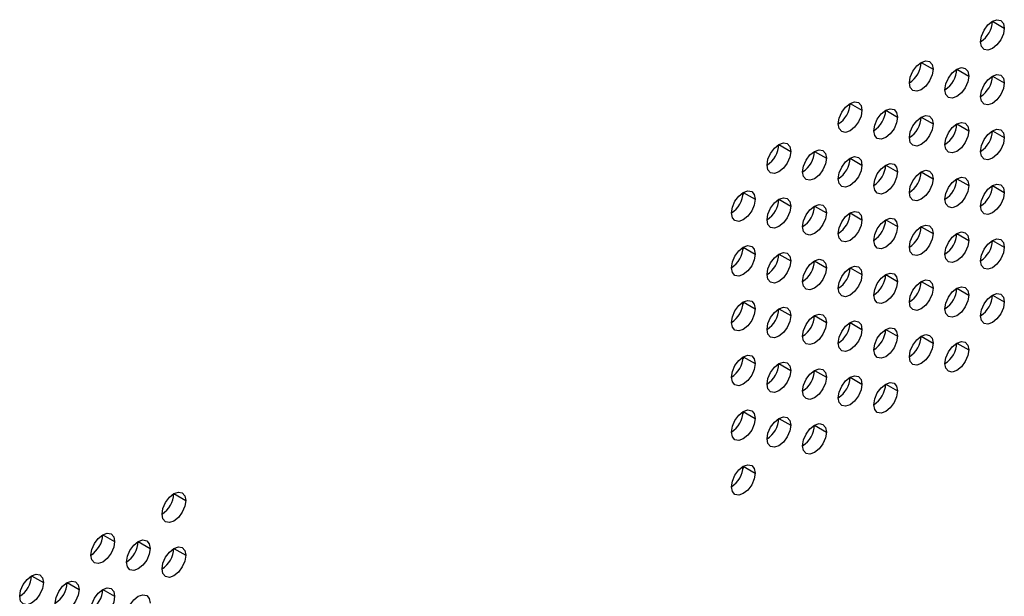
# Model space of a CAD drawing. Header units: millimetres. Extents: x 0 to 1118, y 0 to 864.
# Tile 157 of 256: x 954.86 to 962.19, y 657.99 to 662.29. Entities that reach past the tile are written whole.
import ezdxf

# ---------------------------------------------------------------- set-up
doc = ezdxf.new("R2010")
doc.units = ezdxf.units.MM

msp = doc.modelspace()

# ---------------------------------------------------------------- linework, layer by layer
at = {"color": 7, "linetype": 'Continuous', "lineweight": 25}
for p, q in [((962.1049, 662.2737), (962.1933, 662.2227)), ((961.5746, 661.9676), (961.663, 661.9165)), ((961.8398, 661.9165), (961.9282, 661.8655)), ((962.1049, 661.8654), (962.1933, 661.8144)), ((961.0443, 661.6614), (961.1327, 661.6104)), ((961.3094, 661.6103), (961.3978, 661.5593)), ((961.5746, 661.5593), (961.663, 661.5083)), ((961.8398, 661.5082), (961.9282, 661.4572)), ((962.1049, 661.4572), (962.1933, 661.4061)), ((960.5139, 661.3553), (960.6023, 661.3042)), ((960.7791, 661.3042), (960.8675, 661.2532)), ((961.0443, 661.2531), (961.1327, 661.2021)), ((961.3094, 661.2021), (961.3978, 661.1511)), ((961.5746, 661.151), (961.663, 661.1)), ((961.8398, 661.1), (961.9282, 661.0489)), ((960.2478, 660.9975), (960.2478, 660.9825)), ((960.2488, 660.998), (960.3372, 660.947)), ((962.1049, 661.0489), (962.1933, 660.9979)), ((960.5139, 660.947), (960.6023, 660.896)), ((960.7791, 660.8959), (960.8675, 660.8449)), ((961.0443, 660.8449), (961.1327, 660.7938)), ((961.3094, 660.7938), (961.3978, 660.7428)), ((961.5746, 660.7427), (961.663, 660.6917)), ((961.8398, 660.6917), (961.9282, 660.6407)), ((962.1049, 660.6406), (962.1933, 660.5896)), ((960.2478, 660.5892), (960.2478, 660.5742)), ((960.2488, 660.5898), (960.3372, 660.5387)), ((960.5139, 660.5387), (960.6023, 660.4877)), ((960.7791, 660.4877), (960.8675, 660.4366)), ((961.0443, 660.4366), (961.1327, 660.3856)), ((961.3094, 660.3855), (961.3978, 660.3345)), ((961.5746, 660.3345), (961.663, 660.2835)), ((961.8398, 660.2834), (961.9282, 660.2324)), ((962.1049, 660.2324), (962.1933, 660.1813)), ((960.2478, 660.181), (960.2478, 660.1659)), ((960.2488, 660.1815), (960.3372, 660.1305)), ((960.5139, 660.1304), (960.6023, 660.0794)), ((960.7791, 660.0794), (960.8675, 660.0284)), ((961.0443, 660.0283), (961.1327, 659.9773)), ((961.3094, 659.9773), (961.3978, 659.9262)), ((961.5746, 659.9262), (961.663, 659.8752)), ((961.8398, 659.8752), (961.9282, 659.8241)), ((960.2478, 659.7727), (960.2478, 659.7576)), ((960.2488, 659.7732), (960.3372, 659.7222)), ((960.5139, 659.7222), (960.6023, 659.6711)), ((960.7791, 659.6711), (960.8675, 659.6201)), ((961.0443, 659.6201), (961.1327, 659.569)), ((961.3094, 659.569), (961.3978, 659.518)), ((960.2478, 659.3644), (960.2478, 659.3494)), ((960.2488, 659.365), (960.3372, 659.3139)), ((960.5139, 659.3139), (960.6023, 659.2629)), ((960.7791, 659.2628), (960.8675, 659.2118)), ((960.2478, 658.9561), (960.2478, 658.9411)), ((960.2488, 658.9567), (960.3372, 658.9057)), ((956.0061, 658.753), (956.0945, 658.7019)), ((955.4758, 658.4468), (955.5642, 658.3958)), ((955.741, 658.3957), (955.8294, 658.3447)), ((956.0061, 658.3447), (956.0945, 658.2937)), ((954.9455, 658.1406), (955.0339, 658.0896)), ((955.2106, 658.0896), (955.299, 658.0386)), ((955.4758, 658.0385), (955.5642, 657.9875))]:
    msp.add_line(p, q, dxfattribs=at)
at = {"color": 7, "linetype": 'Continuous', "lineweight": 25, "flags": 128}
for points in [[(962.0165, 662.1206), (962.0233, 662.1636), (962.0424, 662.2078), (962.0711, 662.2464), (962.1049, 662.2737), (962.1388, 662.2855), (962.1674, 662.2799), (962.1866, 662.2579), (962.1933, 662.2227)], [(962.1933, 662.2227), (962.1866, 662.1797), (962.1674, 662.1356), (962.1388, 662.0969), (962.1049, 662.0696), (962.0711, 662.0578), (962.0424, 662.0634), (962.0233, 662.0855), (962.0165, 662.1206)], [(961.4862, 661.8145), (961.4929, 661.8574), (961.5121, 661.9016), (961.5408, 661.9403), (961.5746, 661.9676), (961.6084, 661.9793), (961.6371, 661.9738), (961.6563, 661.9517), (961.663, 661.9165)], [(961.663, 661.9165), (961.6563, 661.8736), (961.6371, 661.8294), (961.6084, 661.7907), (961.5746, 661.7634), (961.5408, 661.7517), (961.5121, 661.7573), (961.4929, 661.7793), (961.4862, 661.8145)], [(961.7514, 661.7634), (961.7581, 661.8064), (961.7773, 661.8505), (961.8059, 661.8892), (961.8398, 661.9165), (961.8736, 661.9283), (961.9023, 661.9227), (961.9214, 661.9007), (961.9282, 661.8655)], [(962.0165, 661.7124), (962.0233, 661.7553), (962.0424, 661.7995), (962.0711, 661.8382), (962.1049, 661.8655), (962.1388, 661.8772), (962.1674, 661.8716), (962.1866, 661.8496), (962.1933, 661.8144)], [(961.9282, 661.8655), (961.9214, 661.8225), (961.9023, 661.7784), (961.8736, 661.7397), (961.8398, 661.7124), (961.8059, 661.7006), (961.7773, 661.7062), (961.7581, 661.7283), (961.7514, 661.7634)], [(962.1933, 661.8144), (962.1866, 661.7715), (962.1674, 661.7273), (962.1388, 661.6886), (962.1049, 661.6613), (962.0711, 661.6496), (962.0424, 661.6551), (962.0233, 661.6772), (962.0165, 661.7124)], [(960.9559, 661.5083), (960.9626, 661.5513), (960.9818, 661.5954), (961.0104, 661.6341), (961.0443, 661.6614), (961.0781, 661.6732), (961.1068, 661.6676), (961.1259, 661.6456), (961.1327, 661.6104)], [(961.1327, 661.6104), (961.1259, 661.5674), (961.1068, 661.5233), (961.0781, 661.4846), (961.0443, 661.4573), (961.0104, 661.4455), (960.9818, 661.4511), (960.9626, 661.4732), (960.9559, 661.5083)], [(961.221, 661.4573), (961.2278, 661.5002), (961.2469, 661.5444), (961.2756, 661.5831), (961.3094, 661.6104), (961.3433, 661.6221), (961.3719, 661.6166), (961.3911, 661.5945), (961.3978, 661.5593)], [(961.3978, 661.5593), (961.3911, 661.5164), (961.3719, 661.4722), (961.3433, 661.4335), (961.3094, 661.4062), (961.2756, 661.3945), (961.2469, 661.4), (961.2278, 661.4221), (961.221, 661.4573)], [(961.4862, 661.4062), (961.4929, 661.4492), (961.5121, 661.4933), (961.5408, 661.532), (961.5746, 661.5593), (961.6084, 661.5711), (961.6371, 661.5655), (961.6563, 661.5434), (961.663, 661.5083)], [(961.663, 661.5083), (961.6563, 661.4653), (961.6371, 661.4211), (961.6084, 661.3825), (961.5746, 661.3552), (961.5408, 661.3434), (961.5121, 661.349), (961.4929, 661.371), (961.4862, 661.4062)], [(961.7514, 661.3552), (961.7581, 661.3981), (961.7773, 661.4423), (961.8059, 661.481), (961.8398, 661.5082), (961.8736, 661.52), (961.9023, 661.5144), (961.9214, 661.4924), (961.9282, 661.4572)], [(961.9282, 661.4572), (961.9214, 661.4143), (961.9023, 661.3701), (961.8736, 661.3314), (961.8398, 661.3041), (961.8059, 661.2924), (961.7773, 661.2979), (961.7581, 661.32), (961.7514, 661.3552)], [(962.0165, 661.3041), (962.0233, 661.347), (962.0424, 661.3912), (962.0711, 661.4299), (962.1049, 661.4572), (962.1388, 661.4689), (962.1674, 661.4634), (962.1866, 661.4413), (962.1933, 661.4061)], [(960.4256, 661.2022), (960.4323, 661.2451), (960.4514, 661.2893), (960.4801, 661.328), (960.5139, 661.3553), (960.5478, 661.367), (960.5764, 661.3615), (960.5956, 661.3394), (960.6023, 661.3042)], [(962.1933, 661.4061), (962.1866, 661.3632), (962.1674, 661.319), (962.1388, 661.2804), (962.1049, 661.2531), (962.0711, 661.2413), (962.0424, 661.2469), (962.0233, 661.2689), (962.0165, 661.3041)], [(960.6023, 661.3042), (960.5956, 661.2613), (960.5764, 661.2171), (960.5478, 661.1784), (960.5139, 661.1511), (960.4801, 661.1394), (960.4514, 661.145), (960.4323, 661.167), (960.4256, 661.2022)], [(960.6907, 661.1511), (960.6974, 661.1941), (960.7166, 661.2382), (960.7453, 661.2769), (960.7791, 661.3042), (960.8129, 661.316), (960.8416, 661.3104), (960.8608, 661.2883), (960.8675, 661.2532)], [(960.8675, 661.2532), (960.8608, 661.2102), (960.8416, 661.1661), (960.8129, 661.1274), (960.7791, 661.1001), (960.7453, 661.0883), (960.7166, 661.0939), (960.6974, 661.1159), (960.6907, 661.1511)], [(960.9559, 661.1001), (960.9626, 661.143), (960.9818, 661.1872), (961.0104, 661.2259), (961.0443, 661.2532), (961.0781, 661.2649), (961.1068, 661.2593), (961.1259, 661.2373), (961.1327, 661.2021)], [(961.1327, 661.2021), (961.1259, 661.1592), (961.1068, 661.115), (961.0781, 661.0763), (961.0443, 661.049), (961.0104, 661.0373), (960.9818, 661.0428), (960.9626, 661.0649), (960.9559, 661.1001)], [(961.221, 661.049), (961.2278, 661.0919), (961.2469, 661.1361), (961.2756, 661.1748), (961.3094, 661.2021), (961.3433, 661.2139), (961.3719, 661.2083), (961.3911, 661.1862), (961.3978, 661.1511)], [(961.3978, 661.1511), (961.3911, 661.1081), (961.3719, 661.0639), (961.3433, 661.0253), (961.3094, 660.998), (961.2756, 660.9862), (961.2469, 660.9918), (961.2278, 661.0138), (961.221, 661.049)], [(961.4862, 660.9979), (961.4929, 661.0409), (961.5121, 661.0851), (961.5408, 661.1237), (961.5746, 661.151), (961.6084, 661.1628), (961.6371, 661.1572), (961.6563, 661.1352), (961.663, 661.1)], [(961.663, 661.1), (961.6563, 661.0571), (961.6371, 661.0129), (961.6084, 660.9742), (961.5746, 660.9469), (961.5408, 660.9351), (961.5121, 660.9407), (961.4929, 660.9628), (961.4862, 660.9979)], [(961.7514, 660.9469), (961.7581, 660.9898), (961.7773, 661.034), (961.8059, 661.0727), (961.8398, 661.1), (961.8736, 661.1117), (961.9023, 661.1062), (961.9214, 661.0841), (961.9282, 661.0489)], [(960.1604, 660.845), (960.1671, 660.8879), (960.1863, 660.9321), (960.215, 660.9708), (960.2488, 660.9981), (960.2826, 661.0098), (960.3113, 661.0042), (960.3304, 660.9822), (960.3372, 660.947)], [(961.9282, 661.0489), (961.9214, 661.006), (961.9023, 660.9618), (961.8736, 660.9231), (961.8398, 660.8958), (961.8059, 660.8841), (961.7773, 660.8897), (961.7581, 660.9117), (961.7514, 660.9469)], [(962.0165, 660.8958), (962.0233, 660.9388), (962.0424, 660.9829), (962.0711, 661.0216), (962.1049, 661.0489), (962.1388, 661.0607), (962.1674, 661.0551), (962.1866, 661.0331), (962.1933, 660.9979)], [(962.1933, 660.9979), (962.1866, 660.9549), (962.1674, 660.9108), (962.1388, 660.8721), (962.1049, 660.8448), (962.0711, 660.833), (962.0424, 660.8386), (962.0233, 660.8607), (962.0165, 660.8958)], [(960.3372, 660.947), (960.3304, 660.9041), (960.3113, 660.8599), (960.2826, 660.8212), (960.2488, 660.7939), (960.215, 660.7822), (960.1863, 660.7877), (960.1671, 660.8098), (960.1604, 660.845)], [(960.4256, 660.7939), (960.4323, 660.8369), (960.4514, 660.881), (960.4801, 660.9197), (960.5139, 660.947), (960.5478, 660.9588), (960.5764, 660.9532), (960.5956, 660.9311), (960.6023, 660.896)], [(960.6023, 660.896), (960.5956, 660.853), (960.5764, 660.8088), (960.5478, 660.7702), (960.5139, 660.7429), (960.4801, 660.7311), (960.4514, 660.7367), (960.4323, 660.7587), (960.4256, 660.7939)], [(960.6907, 660.7428), (960.6974, 660.7858), (960.7166, 660.83), (960.7453, 660.8686), (960.7791, 660.8959), (960.8129, 660.9077), (960.8416, 660.9021), (960.8608, 660.8801), (960.8675, 660.8449)], [(960.9559, 660.6918), (960.9626, 660.7347), (960.9818, 660.7789), (961.0104, 660.8176), (961.0443, 660.8449), (961.0781, 660.8566), (961.1068, 660.8511), (961.1259, 660.829), (961.1327, 660.7938)], [(960.8675, 660.8449), (960.8608, 660.802), (960.8416, 660.7578), (960.8129, 660.7191), (960.7791, 660.6918), (960.7453, 660.68), (960.7166, 660.6856), (960.6974, 660.7077), (960.6907, 660.7428)], [(961.1327, 660.7938), (961.1259, 660.7509), (961.1068, 660.7067), (961.0781, 660.668), (961.0443, 660.6407), (961.0104, 660.629), (960.9818, 660.6346), (960.9626, 660.6566), (960.9559, 660.6918)], [(961.221, 660.6407), (961.2278, 660.6837), (961.2469, 660.7278), (961.2756, 660.7665), (961.3094, 660.7938), (961.3433, 660.8056), (961.3719, 660.8), (961.3911, 660.778), (961.3978, 660.7428)], [(961.3978, 660.7428), (961.3911, 660.6998), (961.3719, 660.6557), (961.3433, 660.617), (961.3094, 660.5897), (961.2756, 660.5779), (961.2469, 660.5835), (961.2278, 660.6056), (961.221, 660.6407)], [(961.4862, 660.5897), (961.4929, 660.6326), (961.5121, 660.6768), (961.5408, 660.7155), (961.5746, 660.7428), (961.6084, 660.7545), (961.6371, 660.749), (961.6563, 660.7269), (961.663, 660.6917)], [(961.7514, 660.5386), (961.7581, 660.5816), (961.7773, 660.6257), (961.8059, 660.6644), (961.8398, 660.6917), (961.8736, 660.7035), (961.9023, 660.6979), (961.9214, 660.6758), (961.9282, 660.6407)], [(961.663, 660.6917), (961.6563, 660.6488), (961.6371, 660.6046), (961.6084, 660.5659), (961.5746, 660.5386), (961.5408, 660.5269), (961.5121, 660.5324), (961.4929, 660.5545), (961.4862, 660.5897)], [(961.9282, 660.6407), (961.9214, 660.5977), (961.9023, 660.5535), (961.8736, 660.5149), (961.8398, 660.4876), (961.8059, 660.4758), (961.7773, 660.4814), (961.7581, 660.5034), (961.7514, 660.5386)], [(962.0165, 660.4876), (962.0233, 660.5305), (962.0424, 660.5747), (962.0711, 660.6134), (962.1049, 660.6406), (962.1388, 660.6524), (962.1674, 660.6468), (962.1866, 660.6248), (962.1933, 660.5896)], [(960.1604, 660.4367), (960.1671, 660.4796), (960.1863, 660.5238), (960.215, 660.5625), (960.2488, 660.5898), (960.2826, 660.6015), (960.3113, 660.596), (960.3304, 660.5739), (960.3372, 660.5387)], [(962.1933, 660.5896), (962.1866, 660.5467), (962.1674, 660.5025), (962.1388, 660.4638), (962.1049, 660.4365), (962.0711, 660.4248), (962.0424, 660.4303), (962.0233, 660.4524), (962.0165, 660.4876)], [(960.3372, 660.5387), (960.3304, 660.4958), (960.3113, 660.4516), (960.2826, 660.413), (960.2488, 660.3857), (960.215, 660.3739), (960.1863, 660.3795), (960.1671, 660.4015), (960.1604, 660.4367)], [(960.4256, 660.3856), (960.4323, 660.4286), (960.4514, 660.4728), (960.4801, 660.5114), (960.5139, 660.5387), (960.5478, 660.5505), (960.5764, 660.5449), (960.5956, 660.5229), (960.6023, 660.4877)], [(960.6023, 660.4877), (960.5956, 660.4447), (960.5764, 660.4006), (960.5478, 660.3619), (960.5139, 660.3346), (960.4801, 660.3228), (960.4514, 660.3284), (960.4323, 660.3505), (960.4256, 660.3856)], [(960.6907, 660.3346), (960.6974, 660.3775), (960.7166, 660.4217), (960.7453, 660.4604), (960.7791, 660.4877), (960.8129, 660.4994), (960.8416, 660.4939), (960.8608, 660.4718), (960.8675, 660.4366)], [(960.8675, 660.4366), (960.8608, 660.3937), (960.8416, 660.3495), (960.8129, 660.3108), (960.7791, 660.2835), (960.7453, 660.2718), (960.7166, 660.2774), (960.6974, 660.2994), (960.6907, 660.3346)], [(960.9559, 660.2835), (960.9626, 660.3265), (960.9818, 660.3706), (961.0104, 660.4093), (961.0443, 660.4366), (961.0781, 660.4484), (961.1068, 660.4428), (961.1259, 660.4207), (961.1327, 660.3856)], [(961.1327, 660.3856), (961.1259, 660.3426), (961.1068, 660.2985), (961.0781, 660.2598), (961.0443, 660.2325), (961.0104, 660.2207), (960.9818, 660.2263), (960.9626, 660.2483), (960.9559, 660.2835)], [(961.221, 660.2325), (961.2278, 660.2754), (961.2469, 660.3196), (961.2756, 660.3583), (961.3094, 660.3856), (961.3433, 660.3973), (961.3719, 660.3917), (961.3911, 660.3697), (961.3978, 660.3345)], [(961.3978, 660.3345), (961.3911, 660.2916), (961.3719, 660.2474), (961.3433, 660.2087), (961.3094, 660.1814), (961.2756, 660.1697), (961.2469, 660.1752), (961.2278, 660.1973), (961.221, 660.2325)], [(961.4862, 660.1814), (961.4929, 660.2243), (961.5121, 660.2685), (961.5408, 660.3072), (961.5746, 660.3345), (961.6084, 660.3463), (961.6371, 660.3407), (961.6563, 660.3186), (961.663, 660.2835)], [(961.663, 660.2835), (961.6563, 660.2405), (961.6371, 660.1963), (961.6084, 660.1577), (961.5746, 660.1304), (961.5408, 660.1186), (961.5121, 660.1242), (961.4929, 660.1462), (961.4862, 660.1814)], [(961.7514, 660.1303), (961.7581, 660.1733), (961.7773, 660.2175), (961.8059, 660.2561), (961.8398, 660.2834), (961.8736, 660.2952), (961.9023, 660.2896), (961.9214, 660.2676), (961.9282, 660.2324)], [(960.1604, 660.0284), (960.1671, 660.0714), (960.1863, 660.1155), (960.215, 660.1542), (960.2488, 660.1815), (960.2826, 660.1933), (960.3113, 660.1877), (960.3304, 660.1657), (960.3372, 660.1305)], [(961.9282, 660.2324), (961.9214, 660.1895), (961.9023, 660.1453), (961.8736, 660.1066), (961.8398, 660.0793), (961.8059, 660.0675), (961.7773, 660.0731), (961.7581, 660.0952), (961.7514, 660.1303)], [(962.0165, 660.0793), (962.0233, 660.1222), (962.0424, 660.1664), (962.0711, 660.2051), (962.1049, 660.2324), (962.1388, 660.2441), (962.1674, 660.2386), (962.1866, 660.2165), (962.1933, 660.1813)], [(960.3372, 660.1305), (960.3304, 660.0875), (960.3113, 660.0434), (960.2826, 660.0047), (960.2488, 659.9774), (960.215, 659.9656), (960.1863, 659.9712), (960.1671, 659.9933), (960.1604, 660.0284)], [(960.4256, 659.9774), (960.4323, 660.0203), (960.4514, 660.0645), (960.4801, 660.1032), (960.5139, 660.1305), (960.5478, 660.1422), (960.5764, 660.1366), (960.5956, 660.1146), (960.6023, 660.0794)], [(962.1933, 660.1813), (962.1866, 660.1384), (962.1674, 660.0942), (962.1388, 660.0555), (962.1049, 660.0282), (962.0711, 660.0165), (962.0424, 660.0221), (962.0233, 660.0441), (962.0165, 660.0793)], [(960.6023, 660.0794), (960.5956, 660.0365), (960.5764, 659.9923), (960.5478, 659.9536), (960.5139, 659.9263), (960.4801, 659.9146), (960.4514, 659.9201), (960.4323, 659.9422), (960.4256, 659.9774)], [(960.6907, 659.9263), (960.6974, 659.9693), (960.7166, 660.0134), (960.7453, 660.0521), (960.7791, 660.0794), (960.8129, 660.0912), (960.8416, 660.0856), (960.8608, 660.0635), (960.8675, 660.0284)], [(960.8675, 660.0284), (960.8608, 659.9854), (960.8416, 659.9412), (960.8129, 659.9026), (960.7791, 659.8753), (960.7453, 659.8635), (960.7166, 659.8691), (960.6974, 659.8911), (960.6907, 659.9263)], [(960.9559, 659.8752), (960.9626, 659.9182), (960.9818, 659.9624), (961.0104, 660.001), (961.0443, 660.0283), (961.0781, 660.0401), (961.1068, 660.0345), (961.1259, 660.0125), (961.1327, 659.9773)], [(961.1327, 659.9773), (961.1259, 659.9344), (961.1068, 659.8902), (961.0781, 659.8515), (961.0443, 659.8242), (961.0104, 659.8125), (960.9818, 659.818), (960.9626, 659.8401), (960.9559, 659.8752)], [(961.221, 659.8242), (961.2278, 659.8671), (961.2469, 659.9113), (961.2756, 659.95), (961.3094, 659.9773), (961.3433, 659.989), (961.3719, 659.9835), (961.3911, 659.9614), (961.3978, 659.9262)], [(961.3978, 659.9262), (961.3911, 659.8833), (961.3719, 659.8391), (961.3433, 659.8004), (961.3094, 659.7731), (961.2756, 659.7614), (961.2469, 659.767), (961.2278, 659.789), (961.221, 659.8242)], [(961.4862, 659.7731), (961.4929, 659.8161), (961.5121, 659.8602), (961.5408, 659.8989), (961.5746, 659.9262), (961.6084, 659.938), (961.6371, 659.9324), (961.6563, 659.9104), (961.663, 659.8752)], [(961.663, 659.8752), (961.6563, 659.8322), (961.6371, 659.7881), (961.6084, 659.7494), (961.5746, 659.7221), (961.5408, 659.7103), (961.5121, 659.7159), (961.4929, 659.738), (961.4862, 659.7731)], [(961.7514, 659.7221), (961.7581, 659.765), (961.7773, 659.8092), (961.8059, 659.8479), (961.8398, 659.8752), (961.8736, 659.8869), (961.9023, 659.8814), (961.9214, 659.8593), (961.9282, 659.8241)], [(961.9282, 659.8241), (961.9214, 659.7812), (961.9023, 659.737), (961.8736, 659.6983), (961.8398, 659.671), (961.8059, 659.6593), (961.7773, 659.6648), (961.7581, 659.6869), (961.7514, 659.7221)], [(960.1604, 659.6202), (960.1671, 659.6631), (960.1863, 659.7073), (960.215, 659.746), (960.2488, 659.7732), (960.2826, 659.785), (960.3113, 659.7794), (960.3304, 659.7574), (960.3372, 659.7222)], [(960.3372, 659.7222), (960.3304, 659.6793), (960.3113, 659.6351), (960.2826, 659.5964), (960.2488, 659.5691), (960.215, 659.5574), (960.1863, 659.5629), (960.1671, 659.585), (960.1604, 659.6202)], [(960.4256, 659.5691), (960.4323, 659.612), (960.4514, 659.6562), (960.4801, 659.6949), (960.5139, 659.7222), (960.5478, 659.7339), (960.5764, 659.7284), (960.5956, 659.7063), (960.6023, 659.6711)], [(960.6907, 659.518), (960.6974, 659.561), (960.7166, 659.6052), (960.7453, 659.6438), (960.7791, 659.6711), (960.8129, 659.6829), (960.8416, 659.6773), (960.8608, 659.6553), (960.8675, 659.6201)], [(960.6023, 659.6711), (960.5956, 659.6282), (960.5764, 659.584), (960.5478, 659.5454), (960.5139, 659.5181), (960.4801, 659.5063), (960.4514, 659.5119), (960.4323, 659.5339), (960.4256, 659.5691)], [(960.8675, 659.6201), (960.8608, 659.5771), (960.8416, 659.533), (960.8129, 659.4943), (960.7791, 659.467), (960.7453, 659.4552), (960.7166, 659.4608), (960.6974, 659.4829), (960.6907, 659.518)], [(960.9559, 659.467), (960.9626, 659.5099), (960.9818, 659.5541), (961.0104, 659.5928), (961.0443, 659.6201), (961.0781, 659.6318), (961.1068, 659.6263), (961.1259, 659.6042), (961.1327, 659.569)], [(961.1327, 659.569), (961.1259, 659.5261), (961.1068, 659.4819), (961.0781, 659.4432), (961.0443, 659.4159), (961.0104, 659.4042), (960.9818, 659.4098), (960.9626, 659.4318), (960.9559, 659.467)], [(961.221, 659.4159), (961.2278, 659.4589), (961.2469, 659.503), (961.2756, 659.5417), (961.3094, 659.569), (961.3433, 659.5808), (961.3719, 659.5752), (961.3911, 659.5531), (961.3978, 659.518)], [(961.3978, 659.518), (961.3911, 659.475), (961.3719, 659.4309), (961.3433, 659.3922), (961.3094, 659.3649), (961.2756, 659.3531), (961.2469, 659.3587), (961.2278, 659.3807), (961.221, 659.4159)], [(960.1604, 659.2119), (960.1671, 659.2548), (960.1863, 659.299), (960.215, 659.3377), (960.2488, 659.365), (960.2826, 659.3767), (960.3113, 659.3712), (960.3304, 659.3491), (960.3372, 659.3139)], [(960.3372, 659.3139), (960.3304, 659.271), (960.3113, 659.2268), (960.2826, 659.1881), (960.2488, 659.1608), (960.215, 659.1491), (960.1863, 659.1547), (960.1671, 659.1767), (960.1604, 659.2119)], [(960.4256, 659.1608), (960.4323, 659.2038), (960.4514, 659.2479), (960.4801, 659.2866), (960.5139, 659.3139), (960.5478, 659.3257), (960.5764, 659.3201), (960.5956, 659.2981), (960.6023, 659.2629)], [(960.6023, 659.2629), (960.5956, 659.2199), (960.5764, 659.1758), (960.5478, 659.1371), (960.5139, 659.1098), (960.4801, 659.098), (960.4514, 659.1036), (960.4323, 659.1257), (960.4256, 659.1608)], [(960.6907, 659.1098), (960.6974, 659.1527), (960.7166, 659.1969), (960.7453, 659.2356), (960.7791, 659.2629), (960.8129, 659.2746), (960.8416, 659.269), (960.8608, 659.247), (960.8675, 659.2118)], [(960.8675, 659.2118), (960.8608, 659.1689), (960.8416, 659.1247), (960.8129, 659.086), (960.7791, 659.0587), (960.7453, 659.047), (960.7166, 659.0525), (960.6974, 659.0746), (960.6907, 659.1098)], [(960.1604, 658.8036), (960.1671, 658.8466), (960.1863, 658.8907), (960.215, 658.9294), (960.2488, 658.9567), (960.2826, 658.9685), (960.3113, 658.9629), (960.3304, 658.9408), (960.3372, 658.9057)], [(960.3372, 658.9057), (960.3304, 658.8627), (960.3113, 658.8185), (960.2826, 658.7799), (960.2488, 658.7526), (960.215, 658.7408), (960.1863, 658.7464), (960.1671, 658.7684), (960.1604, 658.8036)], [(955.9177, 658.5999), (955.9245, 658.6428), (955.9436, 658.687), (955.9723, 658.7257), (956.0061, 658.753), (956.04, 658.7647), (956.0686, 658.7592), (956.0878, 658.7371), (956.0945, 658.7019)], [(956.0945, 658.7019), (956.0878, 658.659), (956.0686, 658.6148), (956.04, 658.5761), (956.0061, 658.5488), (955.9723, 658.5371), (955.9436, 658.5426), (955.9245, 658.5647), (955.9177, 658.5999)], [(955.3874, 658.2937), (955.3941, 658.3367), (955.4133, 658.3808), (955.442, 658.4195), (955.4758, 658.4468), (955.5096, 658.4586), (955.5383, 658.453), (955.5575, 658.431), (955.5642, 658.3958)], [(955.5642, 658.3958), (955.5575, 658.3528), (955.5383, 658.3087), (955.5096, 658.27), (955.4758, 658.2427), (955.442, 658.2309), (955.4133, 658.2365), (955.3941, 658.2585), (955.3874, 658.2937)], [(955.6526, 658.2427), (955.6593, 658.2856), (955.6785, 658.3298), (955.7071, 658.3685), (955.741, 658.3958), (955.7748, 658.4075), (955.8035, 658.4019), (955.8226, 658.3799), (955.8294, 658.3447)], [(955.9177, 658.1916), (955.9245, 658.2346), (955.9436, 658.2787), (955.9723, 658.3174), (956.0061, 658.3447), (956.04, 658.3565), (956.0686, 658.3509), (956.0878, 658.3288), (956.0945, 658.2937)], [(955.8294, 658.3447), (955.8226, 658.3018), (955.8035, 658.2576), (955.7748, 658.2189), (955.741, 658.1916), (955.7071, 658.1799), (955.6785, 658.1854), (955.6593, 658.2075), (955.6526, 658.2427)], [(956.0945, 658.2937), (956.0878, 658.2507), (956.0686, 658.2065), (956.04, 658.1679), (956.0061, 658.1406), (955.9723, 658.1288), (955.9436, 658.1344), (955.9245, 658.1564), (955.9177, 658.1916)], [(954.8571, 657.9876), (954.8638, 658.0305), (954.883, 658.0747), (954.9117, 658.1134), (954.9455, 658.1407), (954.9793, 658.1524), (955.008, 658.1468), (955.0271, 658.1248), (955.0339, 658.0896)], [(955.0339, 658.0896), (955.0271, 658.0467), (955.008, 658.0025), (954.9793, 657.9638), (954.9455, 657.9365), (954.9117, 657.9248), (954.883, 657.9303), (954.8638, 657.9524), (954.8571, 657.9876)], [(955.1223, 657.9365), (955.129, 657.9795), (955.1481, 658.0236), (955.1768, 658.0623), (955.2106, 658.0896), (955.2445, 658.1014), (955.2731, 658.0958), (955.2923, 658.0737), (955.299, 658.0386)], [(955.299, 658.0386), (955.2923, 657.9956), (955.2731, 657.9514), (955.2445, 657.9128), (955.2106, 657.8855), (955.1768, 657.8737), (955.1481, 657.8793), (955.129, 657.9013), (955.1223, 657.9365)], [(955.3874, 657.8855), (955.3941, 657.9284), (955.4133, 657.9726), (955.442, 658.0113), (955.4758, 658.0385), (955.5096, 658.0503), (955.5383, 658.0447), (955.5575, 658.0227), (955.5642, 657.9875)], [(955.5642, 657.9875), (955.5575, 657.9446), (955.5383, 657.9004), (955.5096, 657.8617), (955.4758, 657.8344), (955.442, 657.8227), (955.4133, 657.8282), (955.3941, 657.8503), (955.3874, 657.8855)], [(955.6526, 657.8344), (955.6593, 657.8773), (955.6785, 657.9215), (955.7071, 657.9602), (955.741, 657.9875), (955.7748, 657.9992), (955.8035, 657.9937), (955.8226, 657.9716), (955.8294, 657.9364)]]:
    msp.add_lwpolyline(points, dxfattribs=at)
at = {"color": 7, "linetype": 'Continuous', "lineweight": 25}
for centre in [(961.913, 662.2824), (961.3827, 661.9763), (961.6479, 661.9252), (961.913, 661.8742), (960.8524, 661.6701), (961.1175, 661.6191), (961.3827, 661.568), (961.6479, 661.517), (961.913, 661.4659), (960.322, 661.364), (960.5872, 661.3129), (960.8524, 661.2619), (961.1175, 661.2108), (961.3827, 661.1598), (961.6479, 661.1087), (960.0569, 661.0068), (961.913, 661.0576), (960.322, 660.9557), (960.5872, 660.9047), (960.8524, 660.8536), (961.1175, 660.8025), (961.3827, 660.7515), (961.6479, 660.7004), (961.913, 660.6494), (960.0569, 660.5985), (960.322, 660.5474), (960.5872, 660.4964), (960.8524, 660.4453), (961.1175, 660.3943), (961.3827, 660.3432), (961.6479, 660.2922), (961.913, 660.2411), (960.0569, 660.1902), (960.322, 660.1392), (960.5872, 660.0881), (960.8524, 660.0371), (961.1175, 659.986), (961.3827, 659.9349), (961.6479, 659.8839), (960.0569, 659.782), (960.322, 659.7309), (960.5872, 659.6798), (960.8524, 659.6288), (961.1175, 659.5777), (960.0569, 659.3737), (960.322, 659.3226), (960.5872, 659.2716), (960.0569, 658.9654), (955.8142, 658.7617), (955.2839, 658.4555), (955.5491, 658.4045), (955.8142, 658.3534), (954.7536, 658.1494), (955.0187, 658.0983), (955.2839, 658.0473)]:
    msp.add_arc(centre, 0.1921, 302.60548, 357.39452, dxfattribs=at)

doc.saveas('drawing.dxf')
